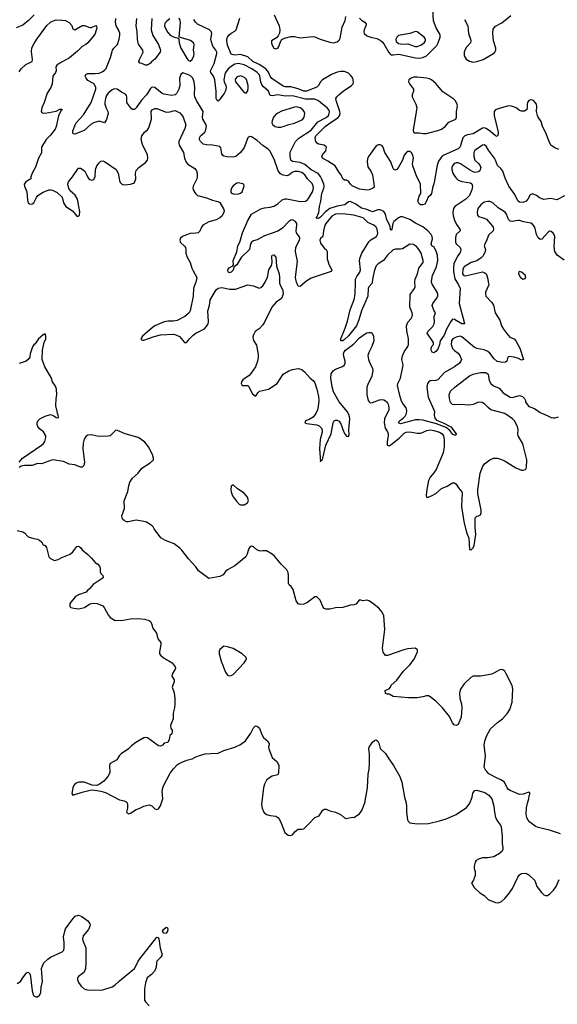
# Model space of a CAD drawing. Header units: inches. Extents: x 2134017 to 2292458, y 756222 to 916513.
# Tile 92 of 256: x 2173537 to 2179316, y 812245 to 822817. Entities that reach past the tile are written whole.
import ezdxf

# ---------------------------------------------------------------- set-up
doc = ezdxf.new("R2010")
doc.units = ezdxf.units.IN
doc.header["$MEASUREMENT"] = 0
doc.layers.add('C1871', color=7, linetype='Continuous')
doc.layers.add('C1872', color=7, linetype='Continuous')

msp = doc.modelspace()

# ---------------------------------------------------------------- linework, layer by layer
at = {"layer": 'C1871', "color": 5}
for points, elevation in [([(2175429, 820000), (2175407, 819933), (2175403, 819850), (2175369, 819691), (2175359, 819670), (2175311, 819629), (2175230, 819586), (2175190, 819579), (2175130, 819580), (2175090, 819575), (2174990, 819529), (2174960, 819510), (2174859, 819421), (2174839, 819390), (2174842, 819382), (2174856, 819376), (2174870, 819376), (2174983, 819417), (2175050, 819435), (2175190, 819440), (2175214, 819434), (2175254, 819414), (2175310, 819353), (2175330, 819352), (2175365, 819395), (2175400, 819430), (2175429, 819451), (2175522, 819498), (2175542, 819518), (2175562, 819550), (2175566, 819573), (2175560, 819690), (2175578, 819750), (2175586, 819810), (2175650, 819917), (2175670, 819933), (2175710, 819941), (2175796, 819924), (2175857, 819923), (2175990, 819969), (2176050, 819961), (2176110, 819935), (2176130, 819941), (2176150, 819961), (2176175, 820000)], 380), ([(2176331, 820000), (2176331, 819990), (2176336, 819970), (2176366, 819910), (2176368, 819870), (2176350, 819825), (2176295, 819785), (2176247, 819730), (2176170, 819571), (2176150, 819542), (2176110, 819499), (2176068, 819470), (2176050, 819434), (2176044, 819410), (2176049, 819371), (2176083, 819323), (2176100, 819220), (2176101, 819190), (2176094, 819150), (2176070, 819090), (2176020, 819020), (2176002, 818998), (2175937, 818950), (2175923, 818930), (2175919, 818910), (2175929, 818890), (2175990, 818889), (2175999, 818879), (2176024, 818824), (2176040, 818800), (2176070, 818775), (2176079, 818781), (2176095, 818810), (2176113, 818827), (2176210, 818851), (2176305, 818910), (2176368, 819010), (2176430, 819048), (2176470, 819063), (2176532, 819072), (2176570, 819062), (2176598, 819038), (2176660, 818970), (2176690, 818945), (2176710, 818917), (2176732, 818852), (2176750, 818770), (2176752, 818730), (2176745, 818665), (2176738, 818630), (2176720, 818590), (2176690, 818551), (2176650, 818524), (2176609, 818510), (2176601, 818490), (2176621, 818481), (2176730, 818468), (2176756, 818456), (2176780, 818430), (2176787, 818410), (2176787, 818390), (2176767, 818310), (2176761, 818210), (2176770, 818069), (2176774, 818086), (2176790, 818096), (2176796, 818110), (2176827, 818250), (2176884, 818370), (2176906, 818490), (2176917, 818510), (2176930, 818519), (2176950, 818518), (2176970, 818508), (2176992, 818472), (2177010, 818417), (2177030, 818374), (2177050, 818345), (2177070, 818342), (2177078, 818362), (2177075, 818415), (2177084, 818530), (2177078, 818570), (2177057, 818610), (2176970, 818715), (2176910, 818821), (2176895, 818875), (2176880, 818970), (2176885, 819015), (2176909, 819050), (2176930, 819066), (2177005, 819095), (2177028, 819112), (2177035, 819130), (2177035, 819150), (2177020, 819200), (2177019, 819230), (2177026, 819250), (2177040, 819270), (2177125, 819335), (2177190, 819401), (2177250, 819444), (2177270, 819455), (2177290, 819460), (2177310, 819458), (2177326, 819450), (2177341, 819421), (2177342, 819370), (2177323, 819310), (2177290, 819245), (2177280, 819210), (2177287, 819167), (2177301, 819130), (2177330, 819074), (2177333, 819050), (2177322, 818990), (2177279, 818901), (2177270, 818870), (2177270, 818790), (2177283, 818730), (2177293, 818713), (2177305, 818705), (2177330, 818706), (2177405, 818735), (2177430, 818738), (2177450, 818736), (2177470, 818726), (2177486, 818710), (2177496, 818690), (2177505, 818650), (2177503, 818630), (2177459, 818530), (2177453, 818490), (2177464, 818430), (2177490, 818393), (2177498, 818370), (2177498, 818350), (2177485, 818290), (2177488, 818248), (2177510, 818243), (2177530, 818255), (2177615, 818325), (2177670, 818379), (2177692, 818388), (2177730, 818392), (2177810, 818379), (2177850, 818379), (2177914, 818406), (2177950, 818412), (2177990, 818407), (2178050, 818390), (2178078, 818370), (2178091, 818350), (2178098, 818310), (2178099, 818230), (2178090, 818168), (2178013, 817987), (2177990, 817953), (2177950, 817907), (2177931, 817870), (2177908, 817750), (2177905, 817705), (2177910, 817689), (2177929, 817689), (2177970, 817707), (2178010, 817730), (2178070, 817785), (2178132, 817808), (2178190, 817844), (2178210, 817844), (2178230, 817829), (2178255, 817790), (2178290, 817749), (2178294, 817730), (2178288, 817670), (2178287, 817590), (2178309, 817431), (2178338, 817310), (2178365, 817250), (2178370, 817130), (2178385, 817125), (2178390, 817125), (2178410, 817148), (2178421, 817170), (2178440, 817290), (2178432, 817370), (2178433, 817467), (2178450, 817487), (2178470, 817490), (2178490, 817501), (2178497, 817523), (2178497, 817550), (2178462, 817730), (2178460, 817770), (2178485, 817950), (2178515, 818025), (2178533, 818047), (2178590, 818091), (2178630, 818108), (2178670, 818110), (2178710, 818099), (2178756, 818076), (2178870, 818007), (2178930, 817982), (2178950, 817981), (2178973, 817987), (2178985, 818010), (2178989, 818090), (2178948, 818250), (2178940, 818270), (2178893, 818350), (2178890, 818370), (2178895, 818415), (2178888, 818450), (2178854, 818510), (2178832, 818532), (2178750, 818588), (2178601, 818630), (2178572, 818652), (2178537, 818690), (2178506, 818706), (2178470, 818709), (2178410, 818687), (2178370, 818680), (2178270, 818686), (2178210, 818682), (2178190, 818686), (2178168, 818708), (2178156, 818750), (2178154, 818790), (2178169, 818830), (2178213, 818870), (2178370, 818994), (2178410, 819012), (2178490, 819030), (2178548, 819028), (2178573, 819010), (2178584, 818944), (2178601, 818910), (2178630, 818885), (2178690, 818861), (2178733, 818810), (2178810, 818766), (2178830, 818762), (2178910, 818781), (2178942, 818770), (2178963, 818750), (2178972, 818730), (2178973, 818710), (2179010, 818665), (2179070, 818643), (2179130, 818599), (2179208, 818568), (2179250, 818547), (2179270, 818541), (2179290, 818541), (2179328, 818552)], 380), ([(2176607, 820000), (2176550, 819953), (2176530, 819956), (2176514, 820000)], 360), ([(2177326, 820000), (2177325, 819990), (2177288, 819950), (2177282, 819930), (2177278, 819850), (2177211, 819690), (2177184, 819596), (2177158, 819530), (2177070, 819424), (2177030, 819384), (2177010, 819370), (2176990, 819370), (2176989, 819390), (2177036, 819504), (2177060, 819580), (2177090, 819703), (2177132, 819812), (2177143, 819870), (2177146, 820000)], 360), ([(2178574, 820000), (2178578, 819970), (2178542, 819890), (2178542, 819870), (2178548, 819850), (2178610, 819781), (2178630, 819751), (2178649, 819669), (2178697, 819590), (2178715, 819530), (2178736, 819496), (2178768, 819450), (2178805, 819410), (2178850, 819390), (2178869, 819369), (2178913, 819290), (2178951, 819169), (2178930, 819162), (2178898, 819178), (2178853, 819193), (2178798, 819202), (2178785, 819195), (2178774, 819150), (2178760, 819140), (2178730, 819135), (2178670, 819148), (2178636, 819176), (2178590, 819238), (2178570, 819256), (2178530, 819274), (2178450, 819287), (2178420, 819300), (2178290, 819413), (2178270, 819418), (2178227, 819410), (2178194, 819390), (2178179, 819370), (2178173, 819330), (2178190, 819287), (2178210, 819266), (2178250, 819236), (2178269, 819210), (2178284, 819170), (2178280, 819150), (2178265, 819130), (2178210, 819090), (2178104, 819030), (2178030, 818950), (2178010, 818942), (2177950, 818940), (2177934, 818930), (2177919, 818910), (2177913, 818870), (2177926, 818766), (2177990, 818630), (2177994, 818610), (2177991, 818570), (2177998, 818538), (2178018, 818518), (2178090, 818490), (2178170, 818446), (2178230, 818370), (2178225, 818355), (2178210, 818355), (2178190, 818367), (2178163, 818403), (2178120, 818440), (2178018, 818478), (2177870, 818516), (2177830, 818522), (2177790, 818520), (2177630, 818477), (2177610, 818490), (2177621, 818510), (2177660, 818540), (2177680, 818560), (2177695, 818590), (2177698, 818618), (2177690, 818650), (2177655, 818695), (2177642, 818722), (2177623, 818783), (2177599, 818890), (2177603, 818910), (2177630, 818970), (2177655, 819090), (2177657, 819110), (2177646, 819170), (2177651, 819209), (2177670, 819250), (2177710, 819310), (2177715, 819330), (2177716, 819390), (2177697, 819477), (2177696, 819530), (2177709, 819571), (2177744, 819610), (2177755, 819630), (2177758, 819650), (2177755, 819670), (2177731, 819731), (2177735, 819865), (2177781, 819930), (2177788, 819950), (2177783, 820000)], 360), ([(2178235, 820000), (2178253, 819970), (2178272, 819930), (2178262, 819770), (2178316, 819570), (2178318, 819550), (2178290, 819552), (2178210, 819597), (2178190, 819603), (2178170, 819577), (2178125, 819495), (2178099, 819430), (2178055, 819370), (2178050, 819329), (2178030, 819278), (2178010, 819254), (2177990, 819239), (2177970, 819249), (2177961, 819270), (2177960, 819290), (2177970, 819316), (2177986, 819330), (2177984, 819350), (2177918, 819450), (2177924, 819470), (2177977, 819523), (2177993, 819550), (2177995, 819570), (2177991, 819629), (2178007, 819670), (2177990, 819698), (2177972, 819750), (2177976, 819770), (2178017, 819823), (2178030, 819850), (2178030, 819870), (2178024, 819890), (2177970, 819979), (2177965, 820000)], 340), ([(2173533, 818067), (2173569, 818111), (2173771, 818249), (2173793, 818267), (2173808, 818290), (2173820, 818330), (2173818, 818350), (2173792, 818392), (2173750, 818426), (2173733, 818450), (2173725, 818470), (2173724, 818490), (2173732, 818510), (2173753, 818530), (2173810, 818560), (2173870, 818577), (2173905, 818565), (2173930, 818545), (2173950, 818542), (2173953, 818550), (2173952, 818570), (2173942, 818590), (2173941, 818610), (2173927, 818670), (2173929, 818750), (2173936, 818790), (2173933, 818850), (2173921, 818881), (2173889, 818930), (2173874, 818974), (2173807, 819090), (2173779, 819170), (2173781, 819270), (2173801, 819350), (2173817, 819390), (2173818, 819418), (2173810, 819446), (2173802, 819438), (2173790, 819435), (2173741, 819390), (2173704, 819336), (2173690, 819328), (2173674, 819306), (2173651, 819231), (2173646, 819195), (2173630, 819170), (2173606, 819150), (2173530, 819127)], 420), ([(2179350, 814077), (2179230, 814116), (2179110, 814142), (2179077, 814157), (2179020, 814200), (2179002, 814222), (2178989, 814249), (2178982, 814290), (2178985, 814355), (2178996, 814404), (2179011, 814450), (2179014, 814486), (2179022, 814510), (2179018, 814518), (2179010, 814522), (2178950, 814503), (2178910, 814499), (2178810, 814540), (2178792, 814552), (2178778, 814570), (2178746, 814630), (2178710, 814657), (2178670, 814672), (2178580, 814720), (2178542, 814762), (2178530, 814790), (2178545, 814910), (2178535, 814970), (2178531, 815030), (2178537, 815070), (2178555, 815125), (2178598, 815202), (2178673, 815270), (2178725, 815310), (2178781, 815370), (2178806, 815410), (2178830, 815490), (2178836, 815630), (2178830, 815670), (2178762, 815802), (2178750, 815822), (2178730, 815835), (2178710, 815839), (2178690, 815834), (2178610, 815789), (2178490, 815769), (2178410, 815769), (2178386, 815754), (2178315, 815685), (2178276, 815630), (2178263, 815590), (2178268, 815530), (2178285, 815470), (2178291, 815429), (2178281, 815330), (2178250, 815249), (2178230, 815239), (2178210, 815244), (2178190, 815269), (2178155, 815335), (2178080, 815430), (2178010, 815501), (2177950, 815547), (2177930, 815556), (2177910, 815556), (2177870, 815545), (2177810, 815537), (2177717, 815537), (2177550, 815549), (2177510, 815575), (2177490, 815574), (2177470, 815582), (2177466, 815614), (2177478, 815622), (2177510, 815631), (2177524, 815650), (2177530, 815671), (2177590, 815724), (2177660, 815820), (2177730, 815890), (2177778, 815950), (2177812, 816030), (2177813, 816050), (2177789, 816069), (2177710, 816062), (2177667, 816053), (2177490, 815989), (2177469, 815989), (2177445, 816025), (2177437, 816070), (2177462, 816270), (2177450, 816415), (2177434, 816454), (2177398, 816498), (2177330, 816553), (2177290, 816579), (2177270, 816585), (2177230, 816576), (2177190, 816589), (2177150, 816543), (2177130, 816533), (2177090, 816532), (2177010, 816505), (2176930, 816501), (2176869, 816489), (2176829, 816489), (2176810, 816494), (2176795, 816515), (2176765, 816585), (2176750, 816604), (2176730, 816619), (2176710, 816619), (2176630, 816560), (2176590, 816540), (2176550, 816538), (2176530, 816547), (2176510, 816579), (2176478, 816698), (2176456, 816730), (2176435, 816750), (2176427, 816767), (2176427, 816850), (2176421, 816881), (2176408, 816910), (2176348, 816970), (2176277, 817057), (2176250, 817080), (2176190, 817113), (2176150, 817116), (2176130, 817112), (2176110, 817116), (2176086, 817126), (2176050, 817156), (2176030, 817165), (2176010, 817155), (2176000, 817140), (2175977, 817070), (2175967, 817050), (2175850, 816953), (2175770, 816910), (2175750, 816892), (2175723, 816857), (2175690, 816839), (2175570, 816818), (2175460, 816900), (2175430, 816943), (2175350, 817029), (2175281, 817121), (2175261, 817141), (2175197, 817190), (2175105, 817225), (2175055, 817255), (2174983, 817350), (2174973, 817373), (2174962, 817382), (2174901, 817421), (2174871, 817431), (2174790, 817442), (2174704, 817424), (2174686, 817426), (2174659, 817439), (2174647, 817450), (2174637, 817470), (2174636, 817490), (2174663, 817570), (2174662, 817650), (2174700, 817750), (2174710, 817811), (2174722, 817850), (2174750, 817894), (2174810, 817950), (2174850, 818003), (2174941, 818059), (2174976, 818090), (2174975, 818110), (2174963, 818150), (2174923, 818230), (2174882, 818282), (2174830, 818321), (2174810, 818332), (2174670, 818372), (2174590, 818405), (2174570, 818409), (2174511, 818350), (2174490, 818345), (2174430, 818341), (2174370, 818347), (2174310, 818359), (2174270, 818356), (2174250, 818343), (2174230, 818313), (2174220, 818270), (2174216, 818210), (2174233, 818067), (2174228, 818032), (2174210, 818013), (2174190, 818012), (2174130, 818038), (2174070, 818046), (2174010, 818075), (2173890, 818091), (2173770, 818050), (2173730, 818051), (2173670, 818031), (2173650, 818029), (2173588, 818032), (2173555, 818025), (2173530, 818008)], 420), ([(2173509, 817331), (2173570, 817320), (2173589, 817309), (2173630, 817266), (2173690, 817247), (2173730, 817241), (2173751, 817230), (2173771, 817211), (2173790, 817178), (2173811, 817171), (2173827, 817150), (2173850, 817050), (2173870, 817031), (2173910, 817011), (2173950, 817020), (2173990, 817044), (2174079, 817080), (2174110, 817105), (2174150, 817161), (2174170, 817164), (2174190, 817151), (2174210, 817126), (2174270, 817076), (2174310, 817036), (2174347, 816990), (2174376, 816970), (2174395, 816950), (2174401, 816930), (2174401, 816890), (2174411, 816871), (2174431, 816850), (2174436, 816830), (2174423, 816817), (2174328, 816752), (2174290, 816709), (2174265, 816690), (2174251, 816669), (2174170, 816643), (2174137, 816623), (2174077, 816550), (2174077, 816517), (2174087, 816507), (2174118, 816498), (2174170, 816491), (2174234, 816506), (2174293, 816547), (2174326, 816554), (2174370, 816548), (2174430, 816522), (2174447, 816507), (2174490, 816426), (2174510, 816398), (2174565, 816365), (2174650, 816370), (2174730, 816385), (2174810, 816387), (2174879, 816379), (2174928, 816368), (2174939, 816359), (2174955, 816335), (2174970, 816283), (2175006, 816230), (2175022, 816170), (2175054, 816130), (2175055, 816110), (2175039, 816030), (2175041, 816010), (2175056, 815990), (2175081, 815970), (2175175, 815910), (2175207, 815870), (2175211, 815850), (2175176, 815790), (2175174, 815770), (2175196, 815730), (2175196, 815710), (2175176, 815650), (2175197, 815590), (2175205, 815530), (2175205, 815470), (2175202, 815430), (2175188, 815370), (2175187, 815310), (2175161, 815250), (2175159, 815230), (2175163, 815210), (2175175, 815190), (2175175, 815170), (2175171, 815149), (2175151, 815130), (2175145, 815090), (2175130, 815058), (2175090, 815049), (2175071, 815029), (2175050, 815017), (2175030, 815019), (2174910, 815105), (2174890, 815109), (2174870, 815105), (2174785, 815055), (2174739, 815021), (2174705, 814990), (2174627, 814933), (2174608, 814912), (2174581, 814870), (2174511, 814830), (2174504, 814810), (2174506, 814730), (2174486, 814690), (2174440, 814640), (2174390, 814604), (2174366, 814594), (2174317, 814597), (2174231, 814631), (2174174, 814630), (2174150, 814623), (2174130, 814609), (2174117, 814590), (2174110, 814568), (2174098, 814510), (2174110, 814492), (2174210, 814524), (2174310, 814547), (2174346, 814546), (2174410, 814535), (2174458, 814518), (2174610, 814440), (2174662, 814430), (2174681, 814421), (2174691, 814410), (2174695, 814390), (2174695, 814350), (2174687, 814307), (2174697, 814297), (2174710, 814291), (2174730, 814296), (2174790, 814338), (2174830, 814351), (2174870, 814371), (2174930, 814386), (2174957, 814377), (2174990, 814343), (2175010, 814336), (2175030, 814343), (2175050, 814376), (2175075, 814450), (2175070, 814530), (2175075, 814570), (2175083, 814590), (2175154, 814726), (2175190, 814773), (2175230, 814815), (2175250, 814830), (2175290, 814850), (2175332, 814868), (2175390, 814881), (2175430, 814903), (2175470, 814918), (2175530, 814933), (2175590, 814940), (2175670, 814943), (2175731, 814969), (2175850, 815005), (2175910, 815036), (2175964, 815076), (2176023, 815157), (2176050, 815215), (2176070, 815234), (2176090, 815231), (2176113, 815210), (2176136, 815150), (2176159, 815110), (2176208, 815068), (2176217, 815043), (2176218, 815030), (2176211, 815010), (2176216, 814990), (2176250, 814894), (2176306, 814850), (2176323, 814810), (2176319, 814730), (2176311, 814710), (2176250, 814695), (2176211, 814670), (2176189, 814651), (2176168, 814610), (2176158, 814570), (2176136, 814390), (2176142, 814350), (2176161, 814310), (2176190, 814284), (2176230, 814271), (2176290, 814266), (2176310, 814251), (2176328, 814228), (2176346, 814190), (2176386, 814090), (2176423, 814063), (2176450, 814056), (2176470, 814066), (2176499, 814101), (2176530, 814127), (2176570, 814127), (2176590, 814131), (2176629, 814170), (2176650, 814185), (2176709, 814251), (2176755, 814270), (2176790, 814325), (2176810, 814341), (2176830, 814341), (2176870, 814323), (2176930, 814307), (2176972, 814290), (2176997, 814277), (2177030, 814246), (2177050, 814239), (2177110, 814254), (2177130, 814251), (2177190, 814291), (2177213, 814327), (2177246, 814410), (2177276, 814570), (2177284, 814716), (2177295, 814770), (2177298, 814830), (2177298, 814930), (2177289, 814990), (2177292, 815008), (2177330, 815059), (2177350, 815079), (2177370, 815086), (2177386, 815070), (2177397, 815050), (2177411, 814991), (2177470, 814938), (2177497, 814890), (2177554, 814810), (2177624, 814690), (2177644, 814630), (2177674, 814470), (2177690, 814410), (2177695, 814370), (2177693, 814310), (2177707, 814227), (2177711, 814211), (2177730, 814192), (2177810, 814184), (2177930, 814188), (2178050, 814214), (2178122, 814238), (2178230, 814285), (2178340, 814360), (2178359, 814381), (2178374, 814406), (2178401, 814470), (2178406, 814514), (2178430, 814542), (2178450, 814545), (2178538, 814518), (2178581, 814490), (2178610, 814451), (2178633, 814373), (2178639, 814310), (2178651, 814251), (2178671, 814210), (2178705, 814170), (2178711, 814150), (2178723, 814050), (2178721, 813970), (2178731, 813930), (2178731, 813910), (2178721, 813890), (2178695, 813865), (2178632, 813830), (2178570, 813817), (2178510, 813817), (2178470, 813804), (2178445, 813790), (2178431, 813770), (2178421, 813730), (2178422, 813702), (2178431, 813670), (2178431, 813629), (2178411, 813570), (2178392, 813550), (2178420, 813500), (2178483, 813443), (2178530, 813414), (2178571, 813370), (2178650, 813339), (2178670, 813336), (2178690, 813337), (2178714, 813350), (2178750, 813381), (2178790, 813427), (2178834, 813490), (2178890, 813611), (2178910, 813635), (2178932, 813648), (2178970, 813653), (2178990, 813647), (2179010, 813634), (2179073, 813573), (2179095, 813510), (2179145, 813445), (2179170, 813422), (2179190, 813413), (2179210, 813413), (2179235, 813430), (2179274, 813470), (2179302, 813510), (2179336, 813584)], 420), ([(2173510, 812468), (2173545, 812490), (2173570, 812531), (2173610, 812582), (2173630, 812591), (2173651, 812570), (2173670, 812390), (2173682, 812350), (2173690, 812337), (2173710, 812324), (2173730, 812327), (2173750, 812342), (2173763, 812370), (2173767, 812430), (2173782, 812490), (2173773, 812630), (2173781, 812659), (2173798, 812690), (2173840, 812730), (2173870, 812750), (2173993, 812807), (2174012, 812828), (2174017, 812850), (2174016, 812910), (2174008, 812970), (2174021, 813030), (2174030, 813054), (2174097, 813150), (2174135, 813190), (2174170, 813201), (2174207, 813187), (2174270, 813141), (2174291, 813110), (2174294, 813094), (2174278, 813050), (2174220, 812980), (2174212, 812950), (2174216, 812930), (2174247, 812850), (2174248, 812690), (2174243, 812630), (2174229, 812591), (2174209, 812571), (2174170, 812543), (2174159, 812530), (2174157, 812510), (2174170, 812479), (2174199, 812439), (2174230, 812410), (2174250, 812403), (2174290, 812398), (2174430, 812401), (2174530, 812433), (2174561, 812450), (2174610, 812498), (2174770, 812630), (2174787, 812653), (2174812, 812710), (2174830, 812735), (2175010, 812966), (2175021, 812961), (2175031, 812950), (2175048, 812848), (2175065, 812790), (2175065, 812770), (2175053, 812750), (2175013, 812710), (2175006, 812690), (2175004, 812644), (2174990, 812604), (2174955, 812565), (2174909, 812530), (2174890, 812475), (2174880, 812410), (2174880, 812290), (2174890, 812270), (2174930, 812230)], 380)]:
    msp.add_lwpolyline(points, dxfattribs=dict(at, elevation=elevation))
for points, elevation in [([(2175830, 817824), (2175811, 817810), (2175808, 817770), (2175809, 817749), (2175826, 817706), (2175866, 817646), (2175897, 817617), (2175910, 817610), (2175950, 817608), (2175985, 817630), (2175997, 817650), (2175986, 817690), (2175950, 817735), (2175880, 817780)], 420), ([(2175731, 816089), (2175690, 816055), (2175683, 816037), (2175682, 816010), (2175703, 815930), (2175750, 815811), (2175770, 815778), (2175790, 815771), (2175810, 815775), (2175830, 815787), (2175951, 815910), (2175976, 815950), (2175973, 815970), (2175929, 816010), (2175830, 816064), (2175770, 816084)], 440), ([(2175087, 813007), (2175073, 813030), (2175082, 813050), (2175110, 813073), (2175126, 813066), (2175130, 813050), (2175125, 813030), (2175110, 813009)], 380)]:
    msp.add_lwpolyline(points, close=True, dxfattribs=dict(at, elevation=elevation))
at = {"layer": 'C1872', "color": 5}
for points, elevation in [([(2173693, 822870), (2173632, 822810), (2173570, 822757), (2173501, 822730)], 360), ([(2176273, 822870), (2176325, 822750), (2176335, 822710), (2176328, 822672), (2176315, 822645), (2176296, 822624), (2176245, 822590), (2176243, 822570), (2176248, 822552), (2176270, 822512), (2176290, 822504), (2176310, 822512), (2176322, 822530), (2176340, 822580), (2176356, 822604), (2176382, 822618), (2176450, 822638), (2176490, 822638), (2176550, 822621), (2176690, 822638), (2176710, 822634), (2176767, 822607), (2176870, 822575), (2176910, 822570), (2176950, 822581), (2176970, 822598), (2176981, 822619), (2177004, 822736), (2177037, 822810), (2177041, 822850)], 320), ([(2177190, 822835), (2177210, 822814), (2177245, 822790), (2177262, 822770), (2177259, 822750), (2177240, 822710), (2177236, 822690), (2177240, 822670), (2177270, 822644), (2177310, 822630), (2177374, 822614), (2177410, 822598), (2177430, 822584), (2177450, 822559), (2177504, 822464), (2177523, 822443), (2177530, 822439), (2177550, 822439), (2177613, 822447), (2177790, 822407), (2177830, 822403), (2177870, 822410), (2177909, 822431), (2178019, 822541), (2178035, 822570), (2178057, 822630), (2178057, 822650), (2178050, 822669), (2178015, 822730), (2177986, 822806), (2177978, 822930)], 320), ([(2178319, 822819), (2178353, 822753), (2178360, 822670), (2178384, 822610), (2178386, 822590), (2178381, 822570), (2178339, 822521), (2178324, 822496), (2178315, 822470), (2178315, 822430), (2178335, 822395), (2178370, 822372), (2178410, 822363), (2178450, 822368), (2178518, 822390), (2178623, 822450), (2178645, 822470), (2178656, 822490), (2178656, 822510), (2178628, 822590), (2178621, 822670), (2178625, 822715), (2178650, 822747), (2178718, 822782), (2178817, 822863)], 320), ([(2173530, 822256), (2173554, 822290), (2173605, 822335), (2173673, 822370), (2173676, 822390), (2173665, 822475), (2173669, 822510), (2173684, 822550), (2173722, 822610), (2173830, 822755), (2173867, 822790), (2173890, 822803), (2173930, 822815), (2173990, 822813), (2174030, 822807), (2174070, 822788), (2174096, 822756), (2174110, 822721), (2174130, 822710), (2174210, 822754), (2174234, 822754), (2174290, 822734), (2174310, 822735), (2174354, 822754), (2174363, 822743), (2174365, 822730), (2174350, 822670), (2174338, 822650), (2174270, 822568), (2174250, 822551), (2174209, 822530), (2174159, 822481), (2174073, 822407), (2173970, 822352), (2173938, 822330), (2173927, 822310), (2173929, 822270), (2173923, 822250), (2173893, 822210), (2173887, 822130), (2173871, 822090), (2173831, 822030), (2173801, 821930), (2173774, 821870), (2173769, 821830), (2173778, 821818), (2173810, 821813), (2173930, 821836), (2173970, 821857), (2173990, 821858), (2173993, 821850), (2173981, 821839), (2173954, 821786), (2173931, 821670), (2173919, 821641), (2173870, 821578), (2173821, 821530), (2173771, 821450), (2173772, 821388), (2173741, 821330), (2173706, 821234), (2173670, 821170), (2173657, 821130), (2173656, 821110), (2173604, 821076), (2173587, 821050), (2173590, 821030), (2173613, 820970), (2173621, 820881), (2173630, 820849), (2173650, 820835), (2173670, 820839), (2173688, 820852), (2173718, 820910), (2173732, 820928), (2173790, 820966), (2173850, 820990), (2173870, 820991), (2173890, 820986), (2173941, 820961), (2173993, 820913), (2174008, 820850), (2174035, 820810), (2174104, 820764), (2174150, 820709), (2174171, 820709), (2174180, 820720), (2174185, 820755), (2174160, 820890), (2174133, 820933), (2174079, 820979), (2174064, 821004), (2174053, 821050), (2174062, 821078), (2174104, 821130), (2174157, 821210), (2174170, 821223), (2174190, 821224), (2174210, 821212), (2174236, 821190), (2174250, 821170), (2174265, 821130), (2174280, 821110), (2174290, 821101), (2174310, 821094), (2174322, 821098), (2174335, 821105), (2174347, 821130), (2174353, 821210), (2174366, 821250), (2174390, 821281), (2174410, 821298), (2174430, 821302), (2174450, 821294), (2174574, 821210), (2174595, 821170), (2174610, 821089), (2174618, 821070), (2174630, 821056), (2174647, 821047), (2174665, 821045), (2174728, 821052), (2174759, 821061), (2174770, 821070), (2174786, 821110), (2174782, 821170), (2174790, 821197), (2174819, 821230), (2174890, 821284), (2174912, 821310), (2174916, 821330), (2174910, 821365), (2174856, 821476), (2174843, 821530), (2174851, 821570), (2174863, 821590), (2174880, 821610), (2174910, 821635), (2174924, 821656), (2174953, 821750), (2174949, 821830), (2174960, 821850), (2174990, 821864), (2175010, 821864), (2175110, 821826), (2175150, 821827), (2175190, 821840), (2175210, 821841), (2175257, 821817), (2175277, 821797), (2175294, 821770), (2175322, 821690), (2175314, 821650), (2175249, 821510), (2175246, 821490), (2175251, 821470), (2175297, 821390), (2175308, 821330), (2175327, 821287), (2175346, 821266), (2175418, 821218), (2175436, 821196), (2175445, 821170), (2175445, 821130), (2175440, 821110), (2175400, 821030), (2175398, 821010), (2175402, 820990), (2175428, 820950), (2175450, 820930), (2175546, 820906), (2175610, 820880), (2175667, 820867), (2175690, 820853), (2175728, 820788), (2175734, 820770), (2175733, 820750), (2175712, 820710), (2175689, 820691), (2175649, 820670), (2175570, 820648), (2175505, 820610), (2175490, 820590), (2175472, 820548), (2175454, 820530), (2175430, 820524), (2175370, 820521), (2175331, 820509), (2175287, 820490), (2175267, 820470), (2175258, 820450), (2175265, 820425), (2175307, 820387), (2175319, 820370), (2175324, 820350), (2175324, 820310), (2175334, 820274), (2175371, 820210), (2175388, 820148), (2175400, 820120), (2175441, 820050), (2175439, 820030), (2175429, 820000)], 380), ([(2176514, 820000), (2176510, 820012), (2176503, 820050), (2176524, 820224), (2176501, 820330), (2176506, 820374), (2176545, 820450), (2176548, 820470), (2176541, 820490), (2176514, 820530), (2176509, 820550), (2176517, 820610), (2176515, 820630), (2176503, 820650), (2176470, 820668), (2176450, 820665), (2176430, 820650), (2176361, 820579), (2176310, 820546), (2176170, 820498), (2176090, 820455), (2176050, 820442), (2176030, 820430), (2176018, 820410), (2176008, 820350), (2175917, 820263), (2175870, 820187), (2175840, 820160), (2175830, 820128), (2175810, 820108), (2175790, 820101), (2175784, 820104), (2175778, 820110), (2175774, 820130), (2175790, 820153), (2175827, 820173), (2175834, 820186), (2175833, 820230), (2175870, 820326), (2175883, 820390), (2175902, 820430), (2175931, 820530), (2175990, 820663), (2176028, 820730), (2176130, 820787), (2176170, 820799), (2176230, 820803), (2176270, 820814), (2176310, 820839), (2176358, 820882), (2176390, 820895), (2176410, 820895), (2176550, 820866), (2176610, 820870), (2176630, 820884), (2176642, 820898), (2176685, 820970), (2176696, 821010), (2176693, 821033), (2176679, 821058), (2176630, 821110), (2176602, 821150), (2176570, 821177), (2176530, 821188), (2176490, 821188), (2176464, 821176), (2176430, 821149), (2176410, 821141), (2176370, 821147), (2176342, 821162), (2176315, 821195), (2176276, 821310), (2176230, 821404), (2176209, 821429), (2176150, 821466), (2176090, 821520), (2176030, 821561), (2176010, 821564), (2175990, 821549), (2175950, 821444), (2175910, 821393), (2175861, 821350), (2175830, 821340), (2175764, 821344), (2175732, 821352), (2175721, 821361), (2175710, 821378), (2175700, 821440), (2175690, 821457), (2175609, 821469), (2175550, 821472), (2175510, 821482), (2175498, 821490), (2175480, 821510), (2175471, 821530), (2175471, 821550), (2175480, 821570), (2175527, 821610), (2175536, 821624), (2175546, 821670), (2175537, 821697), (2175506, 821750), (2175502, 821770), (2175510, 821830), (2175439, 821950), (2175421, 821990), (2175417, 822010), (2175421, 822090), (2175413, 822150), (2175398, 822190), (2175370, 822218), (2175292, 822248), (2175270, 822229), (2175254, 822190), (2175257, 822110), (2175249, 822070), (2175228, 822030), (2175210, 822012), (2175170, 822003), (2175090, 822017), (2175070, 822026), (2174990, 822089), (2174970, 822094), (2174955, 822090), (2174942, 822078), (2174901, 822010), (2174845, 821955), (2174790, 821870), (2174770, 821852), (2174750, 821852), (2174740, 821860), (2174696, 821916), (2174690, 821930), (2174688, 821990), (2174685, 822005), (2174676, 822016), (2174630, 822038), (2174585, 822070), (2174554, 822074), (2174530, 822066), (2174488, 822030), (2174470, 822002), (2174459, 821970), (2174452, 821930), (2174454, 821910), (2174466, 821866), (2174484, 821830), (2174489, 821810), (2174470, 821744), (2174450, 821710), (2174390, 821727), (2174330, 821710), (2174305, 821695), (2174232, 821628), (2174130, 821588), (2174113, 821593), (2174108, 821608), (2174110, 821622), (2174132, 821690), (2174143, 821710), (2174223, 821797), (2174306, 821930), (2174355, 822070), (2174355, 822090), (2174340, 822120), (2174330, 822131), (2174270, 822166), (2174251, 822190), (2174241, 822210), (2174247, 822230), (2174270, 822238), (2174350, 822238), (2174390, 822244), (2174424, 822256), (2174450, 822275), (2174466, 822294), (2174479, 822321), (2174513, 822410), (2174535, 822490), (2174548, 822510), (2174588, 822552), (2174608, 822610), (2174615, 822650), (2174614, 822674), (2174601, 822710), (2174576, 822750), (2174567, 822790), (2174572, 822830)], 360), ([(2174956, 822830), (2174952, 822710), (2174968, 822648), (2175029, 822550), (2175050, 822490), (2175048, 822470), (2174990, 822392), (2174954, 822366), (2174942, 822350), (2174911, 822330), (2174889, 822330), (2174850, 822347), (2174829, 822350), (2174819, 822370), (2174824, 822390), (2174865, 822470), (2174860, 822490), (2174816, 822556), (2174803, 822603), (2174800, 822690), (2174789, 822751), (2174796, 822830)], 340), ([(2175150, 822826), (2175117, 822803), (2175099, 822781), (2175093, 822750), (2175100, 822730), (2175130, 822679), (2175153, 822653), (2175190, 822634), (2175240, 822620), (2175248, 822608), (2175250, 822570), (2175270, 822513), (2175337, 822397), (2175350, 822379), (2175370, 822371), (2175390, 822391), (2175410, 822430), (2175411, 822450), (2175405, 822490), (2175414, 822550), (2175407, 822570), (2175374, 822594), (2175265, 822625), (2175253, 822633), (2175267, 822787), (2175263, 822810), (2175250, 822834)], 360), ([(2177965, 820000), (2177962, 820010), (2177973, 820070), (2178017, 820163), (2178032, 820230), (2178026, 820286), (2178013, 820333), (2177990, 820377), (2177967, 820390), (2177959, 820410), (2177975, 820465), (2177970, 820490), (2177959, 820510), (2177923, 820550), (2177870, 820593), (2177792, 820632), (2177730, 820673), (2177650, 820700), (2177630, 820699), (2177610, 820690), (2177557, 820650), (2177546, 820630), (2177538, 820570), (2177530, 820556), (2177524, 820564), (2177519, 820599), (2177482, 820670), (2177468, 820730), (2177450, 820757), (2177430, 820770), (2177410, 820777), (2177385, 820775), (2177330, 820756), (2177310, 820760), (2177270, 820779), (2177210, 820794), (2177150, 820835), (2177090, 820865), (2177070, 820862), (2177031, 820829), (2176950, 820816), (2176870, 820790), (2176824, 820756), (2176770, 820698), (2176750, 820684), (2176735, 820685), (2176730, 820678), (2176727, 820690), (2176752, 820748), (2176759, 820810), (2176775, 820870), (2176784, 820950), (2176806, 821010), (2176808, 821030), (2176805, 821050), (2176785, 821105), (2176770, 821135), (2176745, 821165), (2176670, 821207), (2176601, 821261), (2176550, 821284), (2176470, 821296), (2176450, 821310), (2176443, 821350), (2176446, 821394), (2176502, 821510), (2176536, 821544), (2176670, 821633), (2176741, 821719), (2176830, 821766), (2176855, 821790), (2176864, 821810), (2176866, 821830), (2176860, 821850), (2176843, 821870), (2176790, 821910), (2176750, 821947), (2176710, 821963), (2176610, 821964), (2176470, 822001), (2176390, 821996), (2176310, 822012), (2176250, 821999), (2176230, 822004), (2176210, 822050), (2176157, 822097), (2176139, 822119), (2176129, 822149), (2176120, 822210), (2176110, 822230), (2176091, 822250), (2176031, 822290), (2175950, 822331), (2175890, 822348), (2175850, 822341), (2175810, 822316), (2175778, 822290), (2175749, 822251), (2175741, 822230), (2175733, 822170), (2175735, 822150), (2175752, 822112), (2175756, 822090), (2175750, 822052), (2175735, 822025), (2175690, 821964), (2175670, 821942), (2175659, 821950), (2175649, 821970), (2175648, 822050), (2175634, 822170), (2175619, 822210), (2175590, 822250), (2175588, 822270), (2175627, 822347), (2175655, 822455), (2175656, 822470), (2175646, 822490), (2175613, 822533), (2175594, 822590), (2175591, 822610), (2175602, 822670), (2175597, 822690), (2175576, 822710), (2175450, 822770), (2175427, 822790), (2175410, 822820)], 340), ([(2179330, 821422), (2179290, 821440), (2179250, 821466), (2179235, 821490), (2179189, 821610), (2179156, 821670), (2179143, 821723), (2179110, 821770), (2179101, 821790), (2179092, 821830), (2179095, 821890), (2179091, 821910), (2179079, 821930), (2179059, 821950), (2179050, 821955), (2179030, 821957), (2179010, 821950), (2178996, 821930), (2178990, 821910), (2178992, 821870), (2178988, 821852), (2178963, 821837), (2178930, 821836), (2178910, 821844), (2178873, 821870), (2178843, 821883), (2178824, 821890), (2178790, 821894), (2178678, 821862), (2178650, 821848), (2178637, 821830), (2178636, 821790), (2178679, 821610), (2178679, 821590), (2178670, 821565), (2178650, 821572), (2178597, 821617), (2178550, 821649), (2178530, 821655), (2178510, 821652), (2178410, 821593), (2178350, 821581), (2178321, 821570), (2178301, 821550), (2178270, 821454), (2178250, 821431), (2178096, 821364), (2178073, 821347), (2178040, 821300), (2178024, 821256), (2177992, 821070), (2177973, 821010), (2177962, 820950), (2177950, 820930), (2177928, 820912), (2177910, 820869), (2177890, 820835), (2177870, 820829), (2177850, 820829), (2177830, 820839), (2177815, 820870), (2177830, 820922), (2177848, 820952), (2177845, 821050), (2177836, 821077), (2177804, 821130), (2177762, 821250), (2177759, 821270), (2177768, 821330), (2177764, 821364), (2177750, 821389), (2177730, 821402), (2177710, 821402), (2177690, 821389), (2177670, 821362), (2177650, 821309), (2177610, 821235), (2177590, 821209), (2177570, 821202), (2177550, 821218), (2177527, 821290), (2177462, 821390), (2177445, 821450), (2177430, 821467), (2177410, 821473), (2177390, 821473), (2177370, 821463), (2177287, 821350), (2177277, 821323), (2177272, 821290), (2177278, 821238), (2177310, 821190), (2177328, 821150), (2177347, 821030), (2177343, 821017), (2177333, 821007), (2177292, 820990), (2177273, 820987), (2177190, 820996), (2177110, 821032), (2177092, 821050), (2177070, 821084), (2177050, 821094), (2177030, 821095), (2177010, 821108), (2176993, 821153), (2176970, 821178), (2176927, 821250), (2176850, 821300), (2176791, 821331), (2176785, 821350), (2176790, 821366), (2176826, 821410), (2176832, 821430), (2176833, 821450), (2176811, 821471), (2176750, 821482), (2176736, 821490), (2176721, 821510), (2176713, 821550), (2176720, 821570), (2176737, 821590), (2176821, 821670), (2176873, 821710), (2176958, 821762), (2176976, 821784), (2176982, 821810), (2176979, 821830), (2176938, 821950), (2176936, 821970), (2176946, 821990), (2176966, 822010), (2177014, 822050), (2177103, 822110), (2177120, 822130), (2177125, 822150), (2177116, 822190), (2177097, 822217), (2177070, 822243), (2177030, 822261), (2176990, 822262), (2176950, 822253), (2176890, 822230), (2176790, 822170), (2176771, 822150), (2176749, 822110), (2176730, 822093), (2176621, 822050), (2176590, 822050), (2176530, 822075), (2176450, 822095), (2176390, 822096), (2176370, 822103), (2176247, 822187), (2176231, 822211), (2176213, 822253), (2176184, 822290), (2176110, 822338), (2176043, 822370), (2175990, 822417), (2175910, 822445), (2175850, 822438), (2175822, 822442), (2175809, 822449), (2175770, 822543), (2175763, 822590), (2175765, 822610), (2175772, 822630), (2175790, 822655), (2175809, 822671), (2175850, 822695), (2175864, 822710), (2175905, 822835)], 320), ([(2179394, 820926), (2179310, 820882), (2179244, 820896), (2179170, 820887), (2179125, 820905), (2179090, 820930), (2179050, 820949), (2179024, 820936), (2178999, 820890), (2178981, 820870), (2178950, 820856), (2178910, 820858), (2178890, 820872), (2178859, 820939), (2178796, 821030), (2178756, 821116), (2178730, 821190), (2178710, 821221), (2178672, 821252), (2178652, 821310), (2178640, 821330), (2178575, 821415), (2178550, 821461), (2178530, 821473), (2178510, 821470), (2178428, 821412), (2178417, 821390), (2178418, 821350), (2178430, 821310), (2178473, 821270), (2178488, 821250), (2178495, 821230), (2178484, 821196), (2178470, 821184), (2178430, 821176), (2178410, 821183), (2178370, 821205), (2178275, 821270), (2178250, 821279), (2178230, 821280), (2178208, 821272), (2178189, 821250), (2178183, 821230), (2178183, 821210), (2178194, 821170), (2178213, 821133), (2178231, 821111), (2178250, 821096), (2178290, 821079), (2178384, 821064), (2178396, 821056), (2178403, 821030), (2178397, 820990), (2178370, 820930), (2178332, 820890), (2178213, 820810), (2178200, 820790), (2178193, 820750), (2178196, 820710), (2178213, 820653), (2178235, 820615), (2178269, 820570), (2178273, 820550), (2178229, 820510), (2178222, 820478), (2178221, 820430), (2178230, 820409), (2178273, 820370), (2178278, 820350), (2178276, 820330), (2178266, 820310), (2178243, 820277), (2178204, 820196), (2178198, 820150), (2178199, 820110), (2178214, 820034), (2178235, 820000)], 340), ([(2179390, 820235), (2179315, 820290), (2179290, 820329), (2179283, 820383), (2179288, 820490), (2179283, 820510), (2179270, 820527), (2179250, 820543), (2179230, 820547), (2179219, 820541), (2179150, 820460), (2179130, 820459), (2179110, 820475), (2179090, 820510), (2179074, 820590), (2179050, 820623), (2179030, 820634), (2178953, 820647), (2178910, 820660), (2178890, 820661), (2178830, 820650), (2178810, 820654), (2178791, 820671), (2178771, 820730), (2178755, 820750), (2178678, 820798), (2178621, 820850), (2178590, 820865), (2178570, 820867), (2178530, 820857), (2178492, 820830), (2178462, 820790), (2178454, 820750), (2178457, 820717), (2178470, 820703), (2178530, 820687), (2178556, 820676), (2178620, 820600), (2178627, 820590), (2178631, 820569), (2178625, 820550), (2178576, 820504), (2178556, 820444), (2178535, 820410), (2178529, 820390), (2178542, 820350), (2178539, 820330), (2178518, 820282), (2178498, 820262), (2178452, 820228), (2178390, 820210), (2178315, 820165), (2178300, 820140), (2178298, 820090), (2178310, 820072), (2178330, 820067), (2178510, 820109), (2178530, 820104), (2178550, 820087), (2178559, 820070), (2178570, 820031), (2178574, 820000)], 360), ([(2177146, 820000), (2177147, 820033), (2177159, 820061), (2177193, 820107), (2177200, 820130), (2177188, 820230), (2177195, 820265), (2177215, 820310), (2177289, 820431), (2177310, 820452), (2177371, 820490), (2177383, 820510), (2177387, 820530), (2177381, 820570), (2177369, 820590), (2177344, 820610), (2177280, 820640), (2177230, 820689), (2177130, 820720), (2177010, 820733), (2176931, 820729), (2176893, 820707), (2176826, 820630), (2176817, 820610), (2176801, 820550), (2176794, 820490), (2176770, 820467), (2176762, 820450), (2176770, 820419), (2176798, 820378), (2176817, 820357), (2176831, 820350), (2176841, 820330), (2176841, 820250), (2176863, 820183), (2176891, 820130), (2176886, 820114), (2176670, 820041), (2176625, 820015), (2176607, 820000)], 360), ([(2177783, 820000), (2177783, 820003), (2177786, 820030), (2177813, 820090), (2177827, 820150), (2177874, 820210), (2177874, 820230), (2177851, 820310), (2177830, 820348), (2177802, 820382), (2177770, 820404), (2177730, 820408), (2177650, 820357), (2177630, 820352), (2177575, 820355), (2177550, 820347), (2177489, 820290), (2177447, 820233), (2177390, 820197), (2177370, 820175), (2177350, 820129), (2177331, 820050), (2177326, 820000)], 360), ([(2176175, 820000), (2176177, 820003), (2176199, 820050), (2176216, 820130), (2176242, 820178), (2176251, 820210), (2176246, 820274), (2176250, 820288), (2176270, 820293), (2176290, 820268), (2176296, 820170), (2176326, 820090), (2176331, 820050), (2176331, 820000)], 380)]:
    msp.add_lwpolyline(points, dxfattribs=dict(at, elevation=elevation))
for points, elevation in [([(2177790, 822692), (2177730, 822670), (2177627, 822653), (2177610, 822647), (2177590, 822631), (2177580, 822610), (2177584, 822584), (2177610, 822562), (2177650, 822556), (2177710, 822557), (2177788, 822530), (2177810, 822528), (2177850, 822543), (2177883, 822570), (2177897, 822590), (2177897, 822610), (2177886, 822630), (2177810, 822688)], 340), ([(2175910, 822213), (2175876, 822204), (2175857, 822183), (2175853, 822170), (2175858, 822150), (2175950, 822035), (2175970, 822030), (2175990, 822055), (2175994, 822086), (2175992, 822110), (2175974, 822174), (2175955, 822195), (2175930, 822209)], 360), ([(2177810, 822201), (2177770, 822199), (2177746, 822190), (2177719, 822170), (2177716, 822150), (2177727, 822127), (2177769, 822070), (2177771, 822050), (2177756, 822010), (2177756, 821990), (2177796, 821910), (2177804, 821870), (2177767, 821630), (2177770, 821614), (2177771, 821611), (2177782, 821602), (2177830, 821602), (2177875, 821595), (2177910, 821596), (2177950, 821606), (2178030, 821626), (2178070, 821643), (2178109, 821670), (2178150, 821718), (2178223, 821750), (2178233, 821770), (2178231, 821830), (2178243, 821890), (2178240, 821910), (2178218, 821950), (2178204, 821964), (2178084, 822044), (2178011, 822131), (2177965, 822170), (2177941, 822181), (2177910, 822188)], 320), ([(2176510, 821880), (2176490, 821877), (2176350, 821834), (2176310, 821814), (2176290, 821799), (2176266, 821770), (2176250, 821733), (2176249, 821710), (2176258, 821690), (2176284, 821670), (2176310, 821663), (2176343, 821663), (2176370, 821669), (2176430, 821691), (2176490, 821707), (2176563, 821737), (2176581, 821750), (2176595, 821770), (2176601, 821810), (2176595, 821830), (2176582, 821850), (2176550, 821872)], 360), ([(2175890, 821064), (2175870, 821063), (2175830, 821032), (2175813, 821010), (2175805, 820985), (2175806, 820966), (2175813, 820953), (2175845, 820945), (2175890, 820946), (2175910, 820954), (2175927, 820970), (2175949, 821030), (2175948, 821050)], 380), ([(2178910, 820114), (2178903, 820110), (2178899, 820090), (2178920, 820050), (2178950, 820033), (2178970, 820039), (2178976, 820050), (2178970, 820074), (2178930, 820107)], 380)]:
    msp.add_lwpolyline(points, close=True, dxfattribs=dict(at, elevation=elevation))

doc.saveas('drawing.dxf')
